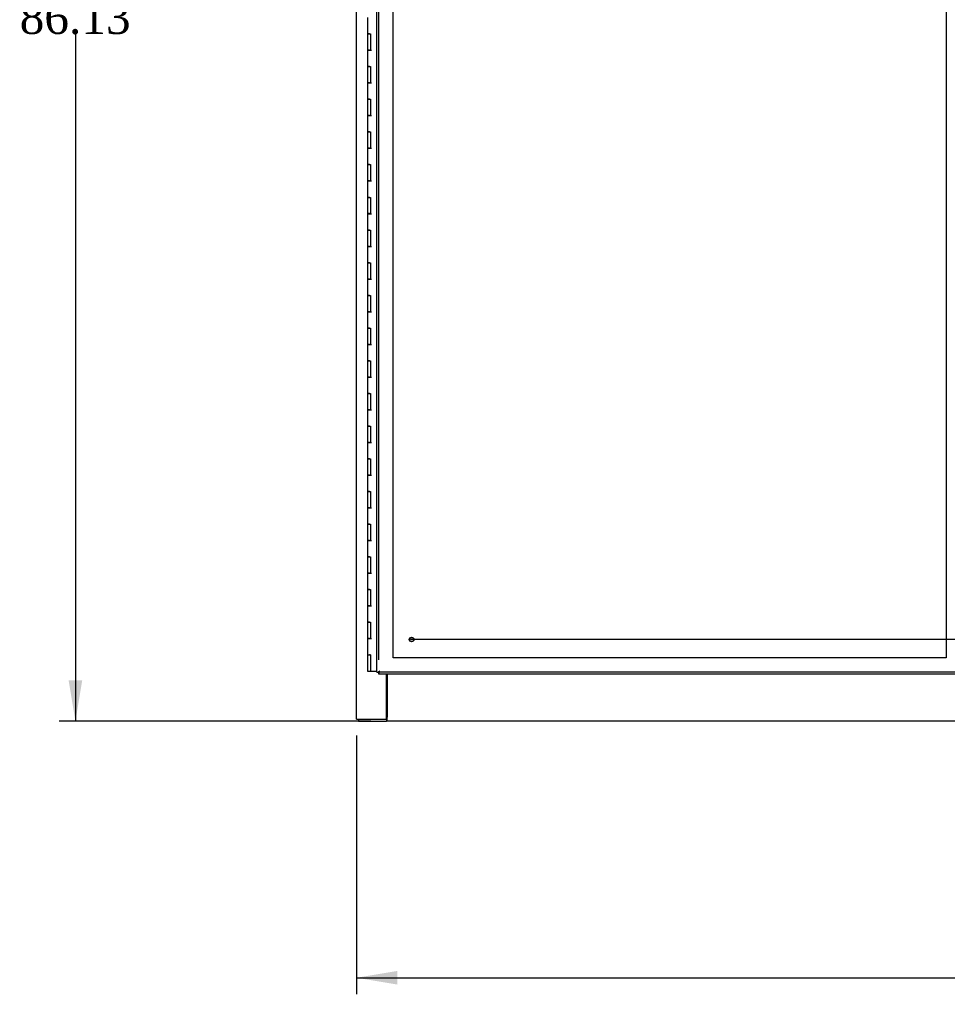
# Model space of a CAD drawing. Header units: inches. Extents: x 2 to 538, y -2 to 358.
# Tile 4 of 40: x 55 to 112, y 88 to 148. Entities that reach past the tile are written whole.
import ezdxf
from ezdxf.enums import TextEntityAlignment as Align
from ezdxf.lldxf.tags import DXFTag

# ---------------------------------------------------------------- set-up
doc = ezdxf.new("R2010")
doc.units = ezdxf.units.IN
doc.header["$MEASUREMENT"] = 0
for name, color, linetype in [('COM52847', 7, 'Continuous'), ('COM54578-80', 7, 'Continuous'), ('COM71126-2', 7, 'Continuous'), ('COM71132-2', 7, 'Continuous'), ('Default', 7, 'Continuous'), ('DV8_Default', 7, 'Continuous'), ('GSK11033', 7, 'Continuous'), ('STD21878', 7, 'Continuous')]:
    doc.layers.add(name, color=color, linetype=linetype)
doc.styles.add('SEACAD_Times_New_Roman', font='times.ttf')
tags = doc.linetypes.add('CENTER2', pattern=[1.125, 0.75, -0.125, 0.125, -0.125]).pattern_tags.tags
tags[10:11] = [DXFTag(74, 4), DXFTag(75, 0), DXFTag(340, '0'), DXFTag(46, 0.0), DXFTag(50, 0.0), DXFTag(44, 0.0), DXFTag(45, 0.0)]
tags[8:9] = [DXFTag(74, 4), DXFTag(75, 0), DXFTag(340, '0'), DXFTag(46, 0.0), DXFTag(50, 0.0), DXFTag(44, 0.0), DXFTag(45, 0.0)]
tags[6:7] = [DXFTag(74, 4), DXFTag(75, 0), DXFTag(340, '0'), DXFTag(46, 0.0), DXFTag(50, 0.0), DXFTag(44, 0.0), DXFTag(45, 0.0)]
tags[4:5] = [DXFTag(74, 4), DXFTag(75, 0), DXFTag(340, '0'), DXFTag(46, 0.0), DXFTag(50, 0.0), DXFTag(44, 0.0), DXFTag(45, 0.0)]
tags = doc.linetypes.add('HIDDEN2', pattern=[0.1875, 0.125, -0.0625]).pattern_tags.tags
tags[6:7] = [DXFTag(74, 4), DXFTag(75, 0), DXFTag(340, '0'), DXFTag(46, 0.0), DXFTag(50, 0.0), DXFTag(44, 0.0), DXFTag(45, 0.0)]
tags[4:5] = [DXFTag(74, 4), DXFTag(75, 0), DXFTag(340, '0'), DXFTag(46, 0.0), DXFTag(50, 0.0), DXFTag(44, 0.0), DXFTag(45, 0.0)]
doc.dimstyles.new('HAMMOND_(STH_-_540x360)', dxfattribs={"dimtxt": 2, "dimasz": 2.5, "dimexe": 1, "dimexo": 1, "dimgap": 0.5, "dimtad": 0, "dimtih": 1, "dimtoh": 1, "dimzin": 0, "dimdsep": 46, "dimtxsty": 'SEACAD_Times_New_Roman', "dimblk1": '_SE_FILLED', "dimblk2": '_SE_FILLED', "dimsah": 1, "dimcen": 1, "dimadec": 0, "dimazin": 0, "dimtfac": 0.8, "dimtofl": 0, "dimtmove": 0, "dimatfit": 3, "dimfxl": 1, "dimtolj": 1, "dimtzin": 0, "dimarcsym": 0})

# ---------------------------------------------------------------- blocks, each defined once
blk = doc.blocks.new('SEANNOT_GROUP6')
at = {"layer": 'Default', "color": 7, "linetype": 'CENTER2'}
blk.add_line((221.66, 110.044), (79.147, 110.044), dxfattribs=at)
blk = doc.blocks.new('SE7')
at = {"layer": 'COM52847', "color": 7, "linetype": 'Continuous'}
for p, q in [((77.091, 108.044), (77.091, 188.169)), ((77.091, 108.044), (77.166, 108.044)), ((77.216, 108.044), (77.166, 108.044)), ((77.275, 108.104), (77.216, 108.044)), ((77.216, 108.044), (77.216, 107.995)), ((77.216, 107.919), (77.216, 107.995)), ((112.781, 107.919), (77.216, 107.919)), ((77.276, 108.104), (77.275, 108.104)), ((77.276, 108.104), (77.276, 108.104)), ((77.276, 108.104), (77.276, 108.104)), ((77.276, 108.103), (77.276, 108.104))]:
    blk.add_line(p, q, dxfattribs=at)
at = {"layer": 'COM52847', "color": 7, "linetype": 'HIDDEN2'}
for p, q in [((77.216, 108.794), (77.216, 188.169)), ((112.781, 108.044), (77.216, 108.044))]:
    blk.add_line(p, q, dxfattribs=at)
at = {"layer": 'COM52847', "color": 7, "linetype": 'Continuous'}
for centre, start, end in [((77.93, 106.781), 116.33925, 121.16119), ((75.953, 108.758), 328.83881, 333.66075)]:
    blk.add_arc(centre, 1.476, start, end, dxfattribs=at)
at = {"layer": 'COM54578-80', "color": 7, "linetype": 'Continuous'}
for p, q in [((76.519, 148.107), (76.519, 147.106)), ((76.636, 147.106), (76.519, 147.106)), ((76.519, 147.106), (76.636, 147.106)), ((76.519, 147.106), (76.519, 146.106)), ((76.636, 147.106), (76.703, 147.106)), ((76.703, 147.106), (76.703, 146.107)), ((76.636, 146.107), (76.519, 146.107)), ((76.519, 146.107), (76.519, 145.106)), ((76.519, 146.106), (76.753, 146.106)), ((76.636, 146.107), (76.703, 146.107)), ((76.636, 145.106), (76.519, 145.106)), ((76.519, 145.106), (76.636, 145.106)), ((76.519, 145.106), (76.519, 144.106)), ((76.636, 145.106), (76.703, 145.106)), ((76.703, 145.106), (76.703, 144.107)), ((76.636, 144.107), (76.519, 144.107)), ((76.519, 144.107), (76.519, 143.106)), ((76.519, 144.106), (76.753, 144.106)), ((76.636, 144.107), (76.703, 144.107)), ((76.636, 143.106), (76.519, 143.106)), ((76.519, 143.106), (76.636, 143.106)), ((76.519, 143.106), (76.519, 142.106)), ((76.636, 143.106), (76.703, 143.106)), ((76.703, 143.106), (76.703, 142.107)), ((76.636, 142.107), (76.519, 142.107)), ((76.519, 142.107), (76.519, 141.106)), ((76.519, 142.106), (76.753, 142.106)), ((76.636, 142.107), (76.703, 142.107)), ((76.636, 141.106), (76.519, 141.106)), ((76.519, 141.106), (76.636, 141.106)), ((76.519, 141.106), (76.519, 140.106)), ((76.636, 141.106), (76.703, 141.106)), ((76.703, 141.106), (76.703, 140.107)), ((76.636, 140.107), (76.519, 140.107)), ((76.519, 140.107), (76.519, 139.106)), ((76.519, 140.106), (76.753, 140.106)), ((76.636, 140.107), (76.703, 140.107)), ((76.636, 139.106), (76.519, 139.106)), ((76.519, 139.106), (76.636, 139.106)), ((76.519, 139.106), (76.519, 138.106)), ((76.636, 139.106), (76.703, 139.106)), ((76.703, 139.106), (76.703, 138.107)), ((76.636, 138.107), (76.519, 138.107)), ((76.519, 138.107), (76.519, 137.106)), ((76.519, 138.106), (76.753, 138.106)), ((76.636, 138.107), (76.703, 138.107)), ((76.636, 137.106), (76.519, 137.106)), ((76.519, 137.106), (76.636, 137.106)), ((76.519, 137.106), (76.519, 136.106)), ((76.636, 137.106), (76.703, 137.106)), ((76.703, 137.106), (76.703, 136.107)), ((76.636, 136.107), (76.519, 136.107)), ((76.519, 136.107), (76.519, 135.106)), ((76.519, 136.106), (76.753, 136.106)), ((76.636, 136.107), (76.703, 136.107)), ((76.636, 135.106), (76.519, 135.106)), ((76.519, 135.106), (76.636, 135.106)), ((76.519, 135.106), (76.519, 134.106)), ((76.636, 135.106), (76.703, 135.106)), ((76.703, 135.106), (76.703, 134.107)), ((76.636, 134.107), (76.519, 134.107)), ((76.519, 134.107), (76.519, 133.106)), ((76.519, 134.106), (76.753, 134.106)), ((76.636, 134.107), (76.703, 134.107)), ((76.636, 133.106), (76.519, 133.106)), ((76.519, 133.106), (76.636, 133.106)), ((76.519, 133.106), (76.519, 132.106)), ((76.636, 133.106), (76.703, 133.106)), ((76.703, 133.106), (76.703, 132.107)), ((76.636, 132.107), (76.519, 132.107)), ((76.519, 132.107), (76.519, 131.106)), ((76.519, 132.106), (76.753, 132.106)), ((76.636, 132.107), (76.703, 132.107)), ((76.636, 131.106), (76.519, 131.106)), ((76.519, 131.106), (76.636, 131.106)), ((76.519, 131.106), (76.519, 130.106)), ((76.636, 131.106), (76.703, 131.106)), ((76.703, 131.106), (76.703, 130.107)), ((76.636, 130.107), (76.519, 130.107)), ((76.519, 130.107), (76.519, 129.106)), ((76.519, 130.106), (76.753, 130.106)), ((76.636, 130.107), (76.703, 130.107)), ((76.636, 129.106), (76.519, 129.106)), ((76.519, 129.106), (76.636, 129.106)), ((76.519, 129.106), (76.519, 128.106)), ((76.636, 129.106), (76.703, 129.106)), ((76.703, 129.106), (76.703, 128.107)), ((76.636, 128.107), (76.519, 128.107)), ((76.519, 128.107), (76.519, 127.106)), ((76.519, 128.106), (76.753, 128.106)), ((76.636, 128.107), (76.703, 128.107)), ((76.636, 127.106), (76.519, 127.106)), ((76.519, 127.106), (76.636, 127.106)), ((76.519, 127.106), (76.519, 126.106)), ((76.636, 127.106), (76.703, 127.106)), ((76.703, 127.106), (76.703, 126.107)), ((76.636, 126.107), (76.519, 126.107)), ((76.519, 126.107), (76.519, 125.106)), ((76.519, 126.106), (76.753, 126.106)), ((76.636, 126.107), (76.703, 126.107)), ((76.636, 125.106), (76.519, 125.106)), ((76.519, 125.106), (76.636, 125.106)), ((76.519, 125.106), (76.519, 124.106)), ((76.636, 125.106), (76.703, 125.106)), ((76.703, 125.106), (76.703, 124.107)), ((76.636, 124.107), (76.519, 124.107)), ((76.519, 124.107), (76.519, 123.106)), ((76.519, 124.106), (76.753, 124.106)), ((76.636, 124.107), (76.703, 124.107)), ((76.636, 123.106), (76.519, 123.106)), ((76.519, 123.106), (76.636, 123.106)), ((76.519, 123.106), (76.519, 122.106)), ((76.636, 123.106), (76.703, 123.106)), ((76.703, 123.106), (76.703, 122.107)), ((76.636, 122.107), (76.519, 122.107)), ((76.519, 122.107), (76.519, 121.106)), ((76.519, 122.106), (76.753, 122.106)), ((76.636, 122.107), (76.703, 122.107)), ((76.636, 121.106), (76.519, 121.106)), ((76.519, 121.106), (76.636, 121.106)), ((76.519, 121.106), (76.519, 120.106)), ((76.636, 121.106), (76.703, 121.106)), ((76.703, 121.106), (76.703, 120.107)), ((76.636, 120.107), (76.519, 120.107)), ((76.519, 120.107), (76.519, 119.106)), ((76.519, 120.106), (76.753, 120.106)), ((76.636, 120.107), (76.703, 120.107)), ((76.636, 119.106), (76.519, 119.106)), ((76.519, 119.106), (76.636, 119.106)), ((76.519, 119.106), (76.519, 118.106)), ((76.636, 119.106), (76.703, 119.106)), ((76.703, 119.106), (76.703, 118.107)), ((76.636, 118.107), (76.519, 118.107)), ((76.519, 118.107), (76.519, 117.106)), ((76.519, 118.106), (76.753, 118.106)), ((76.636, 118.107), (76.703, 118.107)), ((76.636, 117.106), (76.519, 117.106)), ((76.519, 117.106), (76.636, 117.106)), ((76.519, 117.106), (76.519, 116.106)), ((76.636, 117.106), (76.703, 117.106)), ((76.703, 117.106), (76.703, 116.107)), ((76.636, 116.107), (76.519, 116.107)), ((76.519, 116.107), (76.519, 115.106)), ((76.519, 116.106), (76.753, 116.106)), ((76.636, 116.107), (76.703, 116.107)), ((76.636, 115.106), (76.519, 115.106)), ((76.519, 115.106), (76.636, 115.106)), ((76.519, 115.106), (76.519, 114.106)), ((76.636, 115.106), (76.703, 115.106)), ((76.703, 115.106), (76.703, 114.107)), ((76.636, 114.107), (76.519, 114.107)), ((76.519, 114.107), (76.519, 113.106)), ((76.519, 114.106), (76.753, 114.106)), ((76.636, 114.107), (76.703, 114.107)), ((76.636, 113.106), (76.519, 113.106)), ((76.519, 113.106), (76.636, 113.106)), ((76.519, 113.106), (76.519, 112.106)), ((76.636, 113.106), (76.703, 113.106)), ((76.703, 113.106), (76.703, 112.107)), ((76.636, 112.107), (76.519, 112.107)), ((76.519, 112.107), (76.519, 111.106)), ((76.519, 112.106), (76.753, 112.106)), ((76.636, 112.107), (76.703, 112.107)), ((76.636, 111.106), (76.519, 111.106)), ((76.519, 111.106), (76.636, 111.106)), ((76.519, 111.106), (76.519, 110.106)), ((76.636, 111.106), (76.703, 111.106)), ((76.703, 111.106), (76.703, 110.107)), ((76.636, 110.107), (76.519, 110.107)), ((76.519, 110.107), (76.519, 109.106)), ((76.519, 110.106), (76.753, 110.106)), ((76.636, 110.107), (76.703, 110.107)), ((76.519, 109.106), (76.636, 109.106)), ((76.519, 109.106), (76.703, 109.106)), ((76.519, 109.106), (76.519, 108.106)), ((76.586, 109.106), (76.586, 109.106)), ((76.703, 109.106), (76.636, 109.106)), ((76.686, 109.106), (76.686, 109.106)), ((76.703, 109.106), (76.703, 108.106)), ((76.519, 108.106), (76.703, 108.106)), ((76.703, 108.106), (77.091, 108.106))]:
    blk.add_line(p, q, dxfattribs=at)
at = {"layer": 'COM71126-2', "color": 7, "linetype": 'Continuous'}
for p, q in [((75.841, 105.169), (75.841, 191.044)), ((77.686, 105.169), (77.686, 107.919)), ((75.841, 105.169), (76.091, 105.169)), ((76.091, 105.169), (77.686, 105.169))]:
    blk.add_line(p, q, dxfattribs=at)
at = {"layer": 'COM71132-2', "color": 7, "linetype": 'Continuous'}
for p, q in [((77.716, 107.919), (77.716, 105.294)), ((75.966, 105.169), (75.966, 105.044)), ((75.966, 105.044), (77.686, 105.044)), ((77.686, 105.169), (77.686, 105.044)), ((77.716, 105.169), (77.686, 105.169)), ((77.716, 105.044), (77.686, 105.044)), ((77.716, 105.044), (77.716, 105.294)), ((150.403, 105.044), (77.716, 105.044))]:
    blk.add_line(p, q, dxfattribs=at)
at = {"layer": 'DV8_Default', "color": 7, "linetype": 'HIDDEN2'}
for p, q in [((78.091, 108.919), (78.091, 187.294)), ((111.966, 187.294), (111.966, 108.919)), ((111.966, 108.919), (78.091, 108.919))]:
    blk.add_line(p, q, dxfattribs=at)
at = {"layer": 'GSK11033', "color": 7, "linetype": 'Continuous'}
blk.add_line((77.216, 108.044), (77.216, 108.044), dxfattribs=at)
blk.add_line((77.216, 108.044), (77.216, 108.044), dxfattribs=at)
at = {"layer": 'STD21878', "color": 7, "linetype": 'HIDDEN2'}
for radius in [0.141, 0.125]:
    blk.add_circle((79.216, 110.044), radius, dxfattribs=at)
blk = doc.blocks.new('DMBLK3549')
at = {"layer": 'Default', "linetype": 'Continuous'}
for points in [[(78.341, 88.927), (78.341, 89.76), (75.841, 89.343)], [(222.466, 88.927), (224.966, 89.343), (222.466, 89.76)]]:
    blk.add_hatch(color=7, dxfattribs=at).paths.add_polyline_path(points)
at = {"layer": 'Default', "color": 7, "linetype": 'Continuous'}
for p, q in [((75.841, 104.169), (75.841, 88.343)), ((224.966, 104.169), (224.966, 88.343)), ((75.841, 89.343), (145.533, 89.343)), ((155.274, 89.343), (224.966, 89.343))]:
    blk.add_line(p, q, dxfattribs=at)
at = {"layer": 'Default', "color": 7, "linetype": 'Continuous', "style": 'SEACAD_Times_New_Roman'}
blk.add_text('149.13', height=2, dxfattribs=at).set_placement((146.233, 90.343), align=Align.TOP_LEFT)
blk = doc.blocks.new('_SE_FILLED')
at = {"color": 0}
blk.add_line((0, 0), (-1, 0), dxfattribs=at)
blk.add_solid([(0, 0), (-1, -0.1665), (-1, 0.1665), (0, 0)], dxfattribs=at)
blk = doc.blocks.new('DMBLK3570')
at = {"layer": 'Default', "linetype": 'Continuous'}
for points in [[(58.21, 188.669), (59.043, 188.669), (58.627, 191.169)], [(58.21, 107.544), (58.627, 105.044), (59.043, 107.544)]]:
    blk.add_hatch(color=7, dxfattribs=at).paths.add_polyline_path(points)
at = {"layer": 'Default', "color": 7, "linetype": 'Continuous'}
for p, q in [((76.716, 191.169), (57.627, 191.169)), ((58.627, 191.169), (58.627, 149.806)), ((58.627, 147.106), (58.627, 105.044)), ((76.716, 105.044), (57.627, 105.044))]:
    blk.add_line(p, q, dxfattribs=at)
at = {"layer": 'Default', "color": 7, "linetype": 'Continuous', "style": 'SEACAD_Times_New_Roman'}
blk.add_text('86.13', height=2, dxfattribs=at).set_placement((55.214, 149.106), align=Align.TOP_LEFT)

msp = doc.modelspace()

# ---------------------------------------------------------------- block references
at = {"layer": 'Default'}
for name in ['SE7', 'SEANNOT_GROUP6']:
    msp.add_blockref(name, (0, 0), dxfattribs=at)

# ---------------------------------------------------------------- dimensions: what is measured, and where the dimension line sits
at = {"layer": 'Default', "color": 7, "linetype": 'Continuous'}
for base, p1, p2, angle, picture, middle in [((58.626660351, 191.168751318), (77.715741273, 191.168751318), (77.715741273, 105.043751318), 270, 'DMBLK3570', (58.626660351, 148.106249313)), ((75.840741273, 89.343307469), (75.840741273, 105.168751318), (224.965741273, 105.168751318), 0, 'DMBLK3549', (150.403242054, 89.343307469))]:
    dim = msp.add_linear_dim(base=base, p1=p1, p2=p2, angle=angle, text='\\A1;<>', dimstyle='HAMMOND_(STH_-_540x360)', dxfattribs=at)
    dim.commit()
    dim.dimension.update_dxf_attribs({"geometry": picture, "text_midpoint": middle, "dimtype": 161})

doc.saveas('drawing.dxf')
